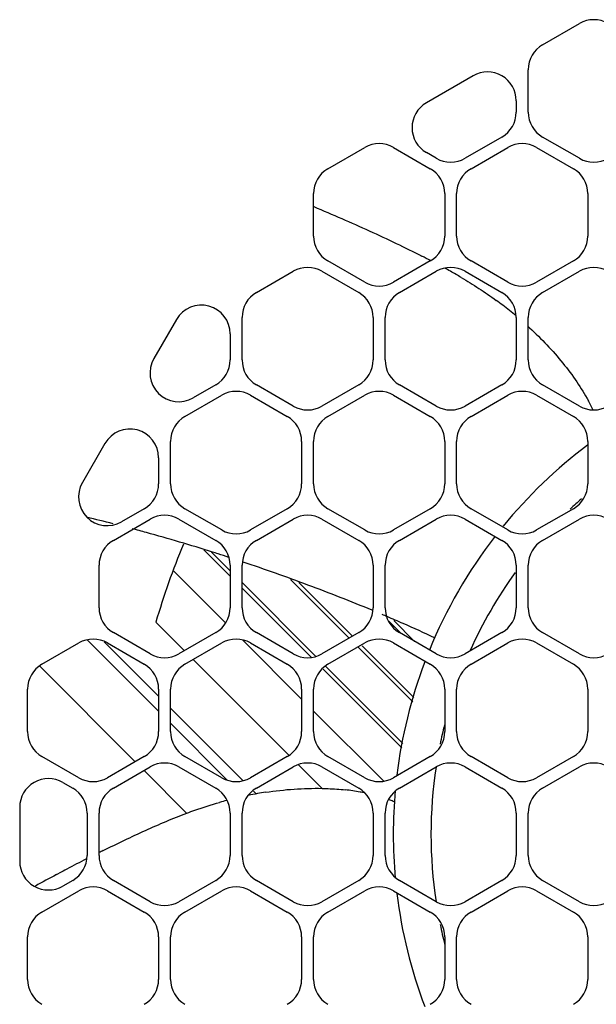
# Model space of a CAD drawing. Header units: inches. Extents: x 0 to 34, y 0 to 22.
# Tile 114 of 124: x 27.5 to 27.8, y 4.9 to 5.4. Entities that reach past the tile are written whole.
import ezdxf

# ---------------------------------------------------------------- set-up
doc = ezdxf.new("R2010")
doc.units = ezdxf.units.IN
doc.header["$LTSCALE"] = 1.87
doc.header["$MEASUREMENT"] = 0
doc.layers.get('0').update_dxf_attribs({"linetype": 'CONTINUOUS'})
doc.layers.add('SURFACES', color=7, linetype='CONTINUOUS')

msp = doc.modelspace()

# ---------------------------------------------------------------- linework, layer by layer
at = {"color": 7, "linetype": 'CONTINUOUS'}
for p, q in [((27.7655341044, 5.4077545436), (27.7847421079, 5.4188442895)), ((27.7292939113, 5.3915470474), (27.7049140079, 5.3774713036)), ((27.7580341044, 5.3725846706), (27.7580341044, 5.3947641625)), ((27.7517939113, 5.3785566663), (27.7517939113, 5.3725846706)), ((27.7442939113, 5.3595942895), (27.7250859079, 5.3485045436)), ((27.7847421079, 5.3485045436), (27.7655341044, 5.3595942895)), ((27.6535498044, 5.3431003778), (27.6727578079, 5.3541901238)), ((27.6877578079, 5.3541901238), (27.7069658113, 5.3431003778)), ((27.7100859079, 5.3485045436), (27.7049140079, 5.3514905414)), ((27.7282060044, 5.3431003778), (27.7474140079, 5.3541901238)), ((27.7624140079, 5.3541901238), (27.7816220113, 5.3431003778)), ((27.6460498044, 5.3079305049), (27.6460498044, 5.3301099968)), ((27.7144658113, 5.3301099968), (27.7144658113, 5.3079305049)), ((27.7207060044, 5.3079305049), (27.7207060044, 5.3301099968)), ((27.7891220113, 5.3301099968), (27.7891220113, 5.3079305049)), ((27.6727578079, 5.2838503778), (27.6535498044, 5.2949401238)), ((27.7069658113, 5.2949401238), (27.6877578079, 5.2838503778)), ((27.7474140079, 5.2838503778), (27.7282060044, 5.2949401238)), ((27.7816220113, 5.2949401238), (27.7624140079, 5.2838503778)), ((27.6162217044, 5.2784462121), (27.6354297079, 5.289535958)), ((27.6504297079, 5.289535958), (27.6696377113, 5.2784462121)), ((27.6908779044, 5.2784462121), (27.7100859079, 5.289535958)), ((27.7250859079, 5.289535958), (27.7442939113, 5.2784462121)), ((27.7655341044, 5.2784462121), (27.7847421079, 5.289535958)), ((27.5744911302, 5.2644049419), (27.562688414, 5.2439620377)), ((27.6087217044, 5.2432763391), (27.6087217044, 5.265455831)), ((27.6771377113, 5.265455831), (27.6771377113, 5.2432763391)), ((27.6833779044, 5.2432763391), (27.6833779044, 5.265455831)), ((27.7517939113, 5.265455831), (27.7517939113, 5.2432763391)), ((27.7580341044, 5.2432763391), (27.7580341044, 5.265455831)), ((27.6024815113, 5.2569049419), (27.6024815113, 5.2432763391)), ((27.5949815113, 5.230285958), (27.5831787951, 5.2234716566)), ((27.6354297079, 5.2191962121), (27.6162217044, 5.230285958)), ((27.6696377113, 5.230285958), (27.6504297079, 5.2191962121)), ((27.7100859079, 5.2191962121), (27.6908779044, 5.230285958)), ((27.7442939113, 5.230285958), (27.7250859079, 5.2191962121)), ((27.7847421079, 5.2191962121), (27.7655341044, 5.230285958)), ((27.5788936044, 5.2137920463), (27.5981016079, 5.2248817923)), ((27.6131016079, 5.2248817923), (27.6323096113, 5.2137920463)), ((27.6535498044, 5.2137920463), (27.6727578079, 5.2248817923)), ((27.6877578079, 5.2248817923), (27.7069658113, 5.2137920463)), ((27.7282060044, 5.2137920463), (27.7474140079, 5.2248817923)), ((27.7624140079, 5.2248817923), (27.7816220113, 5.2137920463)), ((27.5713936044, 5.1786221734), (27.5713936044, 5.2008016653)), ((27.6398096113, 5.2008016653), (27.6398096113, 5.1786221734)), ((27.6460498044, 5.1786221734), (27.6460498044, 5.2008016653)), ((27.7144658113, 5.2008016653), (27.7144658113, 5.1786221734)), ((27.7207060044, 5.1786221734), (27.7207060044, 5.2008016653)), ((27.7891220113, 5.2008016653), (27.7891220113, 5.1786221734)), ((27.5371630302, 5.1997507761), (27.525360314, 5.179307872)), ((27.5651534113, 5.1922507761), (27.5651534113, 5.1786221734)), ((27.5576534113, 5.1656317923), (27.5458506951, 5.1588174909)), ((27.5981016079, 5.1545420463), (27.5788936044, 5.1656317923)), ((27.6323096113, 5.1656317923), (27.6131016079, 5.1545420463)), ((27.6727578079, 5.1545420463), (27.6535498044, 5.1656317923)), ((27.7069658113, 5.1656317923), (27.6877578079, 5.1545420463)), ((27.7474140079, 5.1545420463), (27.7282060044, 5.1656317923)), ((27.7816220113, 5.1656317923), (27.7624140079, 5.1545420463)), ((27.5415655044, 5.1491378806), (27.5607735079, 5.1602276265)), ((27.5757735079, 5.1602276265), (27.5949815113, 5.1491378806)), ((27.6162217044, 5.1491378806), (27.6354297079, 5.1602276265)), ((27.6504297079, 5.1602276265), (27.6696377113, 5.1491378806)), ((27.6908779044, 5.1491378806), (27.7100859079, 5.1602276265)), ((27.7250859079, 5.1602276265), (27.7442939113, 5.1491378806)), ((27.7655341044, 5.1491378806), (27.7847421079, 5.1602276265)), ((27.5340655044, 5.1139680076), (27.5340655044, 5.1361474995)), ((27.6024815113, 5.1361474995), (27.6024815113, 5.1139680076)), ((27.6087217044, 5.1139680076), (27.6087217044, 5.1361474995)), ((27.6771377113, 5.1361474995), (27.6771377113, 5.1139680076)), ((27.6833779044, 5.1139680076), (27.6833779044, 5.1361474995)), ((27.7517939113, 5.1361474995), (27.7517939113, 5.1139680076)), ((27.7580341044, 5.1139680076), (27.7580341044, 5.1361474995)), ((27.5637065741, 5.1063936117), (27.5785875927, 5.0915125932)), ((27.5607735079, 5.0898878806), (27.5415655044, 5.1009776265)), ((27.5949815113, 5.1009776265), (27.5757735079, 5.0898878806)), ((27.6354297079, 5.0898878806), (27.6162217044, 5.1009776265)), ((27.6696377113, 5.1009776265), (27.6504297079, 5.0898878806)), ((27.7100859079, 5.0898878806), (27.6908779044, 5.1009776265)), ((27.7442939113, 5.1009776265), (27.7250859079, 5.0898878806)), ((27.7847421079, 5.0898878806), (27.7655341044, 5.1009776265)), ((27.5042374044, 5.0844837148), (27.5234454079, 5.0955734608)), ((27.5278894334, 5.0971909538), (27.5651534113, 5.0599269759)), ((27.5651534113, 5.0678009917), (27.5367711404, 5.0961832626)), ((27.5384454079, 5.0955734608), (27.5576534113, 5.0844837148)), ((27.5788936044, 5.0844837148), (27.5981016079, 5.0955734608)), ((27.6131016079, 5.0955734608), (27.6323096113, 5.0844837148)), ((27.6535498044, 5.0844837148), (27.6727578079, 5.0955734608)), ((27.6877578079, 5.0955734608), (27.7069658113, 5.0844837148)), ((27.7282060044, 5.0844837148), (27.7474140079, 5.0955734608)), ((27.7624140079, 5.0955734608), (27.7816220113, 5.0844837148)), ((27.552966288, 5.0336173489), (27.5031686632, 5.0834149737)), ((27.5831557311, 5.0869444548), (27.6330431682, 5.0370570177)), ((27.4967374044, 5.0493138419), (27.4967374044, 5.0714933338)), ((27.5651534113, 5.0714933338), (27.5651534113, 5.0493138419)), ((27.5713936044, 5.0493138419), (27.5713936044, 5.0714933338)), ((27.6398096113, 5.0714933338), (27.6398096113, 5.0493138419)), ((27.6460498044, 5.0493138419), (27.6460498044, 5.0714933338)), ((27.7144658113, 5.0714933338), (27.7144658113, 5.0493138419)), ((27.7207060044, 5.0493138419), (27.7207060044, 5.0714933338)), ((27.7891220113, 5.0714933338), (27.7891220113, 5.0493138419)), ((27.609156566, 5.023797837), (27.5713936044, 5.0615607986)), ((27.5713936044, 5.0536867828), (27.6008452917, 5.0242350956)), ((27.5234454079, 5.0252337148), (27.5042374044, 5.0363234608)), ((27.5576534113, 5.0363234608), (27.5384454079, 5.0252337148)), ((27.5981016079, 5.0252337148), (27.5788936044, 5.0363234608)), ((27.6323096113, 5.0363234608), (27.6131016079, 5.0252337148)), ((27.6727578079, 5.0252337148), (27.6535498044, 5.0363234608)), ((27.7069658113, 5.0363234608), (27.6877578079, 5.0252337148)), ((27.7474140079, 5.0252337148), (27.7282060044, 5.0363234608)), ((27.7816220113, 5.0363234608), (27.7624140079, 5.0252337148)), ((27.5415655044, 5.0198295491), (27.5607735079, 5.030919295)), ((27.5757735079, 5.030919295), (27.5949815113, 5.0198295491)), ((27.6162217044, 5.0198295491), (27.6354297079, 5.030919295)), ((27.638179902, 5.0319202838), (27.6504698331, 5.0196303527)), ((27.6504297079, 5.030919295), (27.6696377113, 5.0198295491)), ((27.6908779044, 5.0198295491), (27.7100859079, 5.030919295)), ((27.7250859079, 5.030919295), (27.7442939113, 5.0198295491)), ((27.7655341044, 5.0198295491), (27.7847421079, 5.030919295)), ((27.5799287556, 5.0066548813), (27.5575344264, 5.0290492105)), ((27.5151534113, 5.0228155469), (27.5203253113, 5.0198295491)), ((27.6162047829, 5.0167496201), (27.6146732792, 5.0182811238)), ((27.4926534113, 5.0098251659), (27.4926534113, 4.9816736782)), ((27.5278253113, 5.006839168), (27.5278253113, 4.9846596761)), ((27.5340655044, 4.9846596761), (27.5340655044, 5.006839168)), ((27.6024815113, 5.006839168), (27.6024815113, 4.9846596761)), ((27.6087217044, 4.9846596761), (27.6087217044, 5.006839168)), ((27.6771377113, 5.006839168), (27.6771377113, 4.9846596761)), ((27.6833779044, 4.9846596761), (27.6833779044, 5.006839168)), ((27.7517939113, 5.006839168), (27.7517939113, 4.9846596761)), ((27.7580341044, 4.9846596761), (27.7580341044, 5.006839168)), ((27.511830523, 4.9747061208), (27.5133186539, 4.9754996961)), ((27.5203253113, 4.971669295), (27.5151534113, 4.9686832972)), ((27.5607735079, 4.9605795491), (27.5415655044, 4.971669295)), ((27.5949815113, 4.971669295), (27.5757735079, 4.9605795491)), ((27.6354297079, 4.9605795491), (27.6162217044, 4.971669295)), ((27.6696377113, 4.971669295), (27.6504297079, 4.9605795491)), ((27.7100859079, 4.9605795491), (27.6908779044, 4.971669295)), ((27.7442939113, 4.971669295), (27.7250859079, 4.9605795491)), ((27.7847421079, 4.9605795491), (27.7655341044, 4.971669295)), ((27.5042374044, 4.9551753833), (27.5234454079, 4.9662651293)), ((27.5384454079, 4.9662651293), (27.5576534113, 4.9551753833)), ((27.5788936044, 4.9551753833), (27.5981016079, 4.9662651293)), ((27.6131016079, 4.9662651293), (27.6323096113, 4.9551753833)), ((27.6535498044, 4.9551753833), (27.6727578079, 4.9662651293)), ((27.6877578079, 4.9662651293), (27.7069658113, 4.9551753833)), ((27.7282060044, 4.9551753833), (27.7474140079, 4.9662651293)), ((27.7624140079, 4.9662651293), (27.7816220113, 4.9551753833)), ((27.4967374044, 4.9200055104), (27.4967374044, 4.9421850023)), ((27.5651534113, 4.9421850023), (27.5651534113, 4.9200055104)), ((27.5713936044, 4.9200055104), (27.5713936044, 4.9421850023)), ((27.6398096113, 4.9421850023), (27.6398096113, 4.9200055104)), ((27.6460498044, 4.9200055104), (27.6460498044, 4.9421850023)), ((27.7144658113, 4.9421850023), (27.7144658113, 4.9200055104)), ((27.7207060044, 4.9200055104), (27.7207060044, 4.9421850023)), ((27.7891220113, 4.9421850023), (27.7891220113, 4.9200055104))]:
    msp.add_line(p, q, dxfattribs=at)
for centre, radius, start, end in [((27.7922421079, 5.4058539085), 0.015, 60, 120), ((27.7730341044, 5.3947641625), 0.015, 120, 180), ((27.7367939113, 5.3785566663), 0.015, 0, 120), ((27.7124140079, 5.3644809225), 0.015, 120, 240), ((27.7367939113, 5.3725846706), 0.015, 300, 360), ((27.7730341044, 5.3725846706), 0.015, 180, 240), ((27.6802578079, 5.3411997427), 0.015, 60, 120), ((27.7549140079, 5.3411997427), 0.015, 60, 120), ((27.7175859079, 5.3614949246), 0.015, 240, 300), ((27.7922421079, 5.3614949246), 0.015, 240, 300), ((27.6610498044, 5.3301099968), 0.015, 120, 180), ((27.6994658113, 5.3301099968), 0.015, 0, 60), ((27.7357060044, 5.3301099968), 0.015, 120, 180), ((27.7741220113, 5.3301099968), 0.015, 0, 60), ((27.6610498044, 5.3079305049), 0.015, 180, 240), ((27.6994658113, 5.3079305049), 0.015, 300, 360), ((27.7357060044, 5.3079305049), 0.015, 180, 240), ((27.7741220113, 5.3079305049), 0.015, 300, 360), ((27.4659868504, 4.830583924), 0.5234073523, 62.5725715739, 63.1241268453), ((27.6429297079, 5.276545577), 0.015, 60, 120), ((27.7175859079, 5.276545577), 0.015, 60, 120), ((27.5636150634, 5.0151846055), 0.3145718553, 60.106634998, 61.3421638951), ((27.5838382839, 5.0506023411), 0.2737873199, 59.4294249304, 60.0817024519), ((27.7922421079, 5.276545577), 0.015, 60, 120), ((27.6802578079, 5.2968407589), 0.015, 240, 300), ((27.7549140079, 5.2968407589), 0.015, 240, 300), ((27.6237217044, 5.265455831), 0.015, 120, 180), ((27.6621377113, 5.265455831), 0.015, 0, 60), ((27.6983779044, 5.265455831), 0.015, 120, 180), ((27.7367939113, 5.265455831), 0.015, 0, 60), ((27.7730341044, 5.265455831), 0.015, 120, 180), ((27.6236129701, 5.1130549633), 0.1997089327, 51.3890142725, 53.8893305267), ((27.5874815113, 5.2569049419), 0.015, 0, 150), ((27.6253689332, 5.1153109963), 0.1968502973, 50.061754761, 51.3786175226), ((27.6283829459, 5.1186942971), 0.1923190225, 47.3024875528, 47.6030185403), ((27.5756787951, 5.2364620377), 0.015, 150, 300), ((27.5874815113, 5.2432763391), 0.015, 300, 360), ((27.6237217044, 5.2432763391), 0.015, 180, 240), ((27.6621377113, 5.2432763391), 0.015, 300, 360), ((27.6983779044, 5.2432763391), 0.015, 180, 240), ((27.7367939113, 5.2432763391), 0.015, 300, 360), ((27.7730341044, 5.2432763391), 0.015, 180, 240), ((27.6056016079, 5.2118914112), 0.015, 60, 120), ((27.6802578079, 5.2118914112), 0.015, 60, 120), ((27.7549140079, 5.2118914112), 0.015, 60, 120), ((27.6955742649, 5.1706847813), 0.106965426, 28.3995801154, 28.641497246), ((27.7003443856, 5.1732398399), 0.1015541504, 25.7995020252, 28.4115361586), ((27.6429297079, 5.2321865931), 0.015, 240, 300), ((27.7175859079, 5.2321865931), 0.015, 240, 300), ((27.7922421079, 5.2321865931), 0.015, 240, 300), ((27.5863936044, 5.2008016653), 0.015, 120, 180), ((27.6248096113, 5.2008016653), 0.015, 0, 60), ((27.6610498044, 5.2008016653), 0.015, 120, 180), ((27.6994658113, 5.2008016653), 0.015, 0, 60), ((27.7357060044, 5.2008016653), 0.015, 120, 180), ((27.7741220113, 5.2008016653), 0.015, 0, 60), ((27.5501534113, 5.1922507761), 0.015, 0, 150), ((27.9415545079, 4.9957986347), 0.2539370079, 126.942193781, 140.7139477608), ((27.5383506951, 5.171807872), 0.015, 150, 300), ((27.5501534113, 5.1786221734), 0.015, 300, 360), ((27.5863936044, 5.1786221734), 0.015, 180, 240), ((27.6248096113, 5.1786221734), 0.015, 300, 360), ((27.6610498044, 5.1786221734), 0.015, 180, 240), ((27.6994658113, 5.1786221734), 0.015, 300, 360), ((27.7357060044, 5.1786221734), 0.015, 180, 240), ((27.7741220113, 5.1786221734), 0.015, 300, 360), ((27.9415545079, 4.9957986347), 0.2342519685, 131.674020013, 133.6104746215), ((27.2965629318, 4.1978423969), 0.9906812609, 75.6904765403, 76.5078907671), ((27.5682735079, 5.1472372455), 0.015, 60, 120), ((27.6429297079, 5.1472372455), 0.015, 60, 120), ((27.7175859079, 5.1472372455), 0.015, 60, 120), ((27.7922421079, 5.1472372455), 0.015, 60, 120), ((27.3012209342, 4.2158114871), 0.9721180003, 74.6343034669, 75.0945222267), ((27.6056016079, 5.1675324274), 0.015, 240, 300), ((27.6802578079, 5.1675324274), 0.015, 240, 300), ((27.7549140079, 5.1675324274), 0.015, 240, 300), ((27.5490655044, 5.1361474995), 0.015, 120, 180), ((27.3056885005, 4.2318997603), 0.9554210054, 72.4818771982, 74.6369911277), ((27.5874815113, 5.1361474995), 0.015, 0, 60), ((27.6237217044, 5.1361474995), 0.015, 120, 180), ((27.6621377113, 5.1361474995), 0.015, 0, 60), ((27.6983779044, 5.1361474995), 0.015, 120, 180), ((27.9415545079, 4.9957986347), 0.2539370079, 142.2492216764, 157.7750517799), ((27.7367939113, 5.1361474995), 0.015, 0, 60), ((27.7730341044, 5.1361474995), 0.015, 120, 180), ((27.9415545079, 4.9957986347), 0.3937007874, 157.3941689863, 163.6854020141), ((27.3115014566, 4.2508029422), 0.9356447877, 72.2857417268, 72.4728976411), ((27.3090728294, 4.2432343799), 0.9435934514, 71.9250381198, 72.2850987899), ((27.9415545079, 4.9957986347), 0.2342519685, 144.3227589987, 155.8531889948), ((27.5490655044, 5.1139680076), 0.015, 180, 240), ((27.5874815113, 5.1139680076), 0.015, 300, 360), ((27.6237217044, 5.1139680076), 0.015, 180, 240), ((27.6621377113, 5.1139680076), 0.015, 300, 360), ((27.6983779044, 5.1139680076), 0.015, 180, 240), ((27.7367939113, 5.1139680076), 0.015, 300, 360), ((27.7730341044, 5.1139680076), 0.015, 180, 240), ((27.3788684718, 4.3917492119), 0.7799578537, 66.9320461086, 67.1407124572), ((27.3993671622, 4.439702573), 0.7278069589, 66.2164332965, 66.9375899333), ((27.4418210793, 4.5352465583), 0.6232561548, 64.5960008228, 66.2456010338), ((27.5309454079, 5.0825830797), 0.015, 60, 120), ((27.6056016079, 5.0825830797), 0.015, 60, 120), ((27.6802578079, 5.0825830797), 0.015, 60, 120), ((27.7549140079, 5.0825830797), 0.015, 60, 120), ((27.5682735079, 5.1028782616), 0.015, 240, 300), ((27.6429297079, 5.1028782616), 0.015, 240, 300), ((27.7175859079, 5.1028782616), 0.015, 240, 300), ((27.7922421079, 5.1028782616), 0.015, 240, 300), ((27.5117374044, 5.0714933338), 0.015, 120, 180), ((27.5501534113, 5.0714933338), 0.015, 0, 60), ((27.5863936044, 5.0714933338), 0.015, 120, 180), ((27.6248096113, 5.0714933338), 0.015, 0, 60), ((27.6610498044, 5.0714933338), 0.015, 120, 180), ((27.9415545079, 4.9957986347), 0.2539370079, 159.2705046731, 173.0329567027), ((27.6994658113, 5.0714933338), 0.015, 0, 60), ((27.7357060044, 5.0714933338), 0.015, 120, 180), ((27.7741220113, 5.0714933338), 0.015, 0, 60), ((27.9415545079, 4.9957986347), 0.2342519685, 165.9172445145, 168.4353140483), ((27.5117374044, 5.0493138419), 0.015, 180, 240), ((27.5501534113, 5.0493138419), 0.015, 300, 360), ((27.5863936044, 5.0493138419), 0.015, 180, 240), ((27.6248096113, 5.0493138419), 0.015, 300, 360), ((27.6610498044, 5.0493138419), 0.015, 180, 240), ((27.6994658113, 5.0493138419), 0.015, 300, 360), ((27.7357060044, 5.0493138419), 0.015, 180, 240), ((27.7741220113, 5.0493138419), 0.015, 300, 360), ((27.5682735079, 5.017928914), 0.015, 60, 120), ((27.6429297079, 5.017928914), 0.015, 60, 120), ((27.9415545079, 4.9957986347), 0.2342519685, 171.3763689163, 188.6498209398), ((27.7175859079, 5.017928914), 0.015, 60, 120), ((27.7922421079, 5.017928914), 0.015, 60, 120), ((27.5076534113, 5.0098251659), 0.015, 60, 180), ((27.5309454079, 5.0382240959), 0.015, 240, 300), ((27.6056016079, 5.0382240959), 0.015, 240, 300), ((27.6802578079, 5.0382240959), 0.015, 240, 300), ((27.7549140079, 5.0382240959), 0.015, 240, 300), ((27.5128253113, 5.006839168), 0.015, 0, 60), ((27.5490655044, 5.006839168), 0.015, 120, 180), ((27.5874815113, 5.006839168), 0.015, 0, 60), ((27.6237217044, 5.006839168), 0.015, 120, 180), ((27.6509269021, 4.823375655), 0.1965794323, 100.006706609, 101.4530979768), ((27.6504798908, 4.8258912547), 0.1940244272, 98.7338916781, 100.005793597), ((27.6497996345, 4.9023692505), 0.1172526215, 79.9073389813, 83.7146977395), ((27.6621377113, 5.006839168), 0.015, 0, 60), ((27.6519891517, 4.9154616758), 0.1039791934, 78.5414700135, 79.8309170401), ((27.6983779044, 5.006839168), 0.015, 120, 180), ((27.9415545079, 4.9957986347), 0.2539370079, 174.8342305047, 185.1896454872), ((27.7367939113, 5.006839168), 0.015, 0, 60), ((27.7730341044, 5.006839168), 0.015, 120, 180), ((27.6527003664, 4.8164124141), 0.2037657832, 104.7829631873, 105.8709373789), ((27.6616575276, 4.9506623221), 0.0674288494, 68.8907114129, 69.4482014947), ((27.6627792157, 4.9535473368), 0.0643334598, 66.7469862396, 68.8972885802), ((27.5128253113, 4.9846596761), 0.015, 300, 360), ((27.9041019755, 4.2452444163), 0.8282194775, 116.3776718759, 116.5386940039), ((27.5490655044, 4.9846596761), 0.015, 180, 240), ((27.5874815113, 4.9846596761), 0.015, 300, 360), ((27.6237217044, 4.9846596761), 0.015, 180, 240), ((27.6621377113, 4.9846596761), 0.015, 300, 360), ((27.6983779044, 4.9846596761), 0.015, 180, 240), ((27.7367939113, 4.9846596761), 0.015, 300, 360), ((27.7730341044, 4.9846596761), 0.015, 180, 240), ((27.5076534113, 4.9816736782), 0.015, 180, 300), ((27.945112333, 4.1642117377), 0.9190394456, 117.0294321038, 117.7441159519), ((27.9508309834, 4.1532188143), 0.9314305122, 118.1199193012, 118.8897375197), ((27.9518939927, 4.1512903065), 0.9336323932, 117.7433045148, 118.0181755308), ((27.5309454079, 4.9532747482), 0.015, 60, 120), ((27.6056016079, 4.9532747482), 0.015, 60, 120), ((27.6802578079, 4.9532747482), 0.015, 60, 120), ((27.9415545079, 4.9957986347), 0.2539370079, 186.9904040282, 200.750033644), ((27.7549140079, 4.9532747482), 0.015, 60, 120), ((27.5682735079, 4.9735699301), 0.015, 240, 300), ((27.6429297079, 4.9735699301), 0.015, 240, 300), ((27.7175859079, 4.9735699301), 0.015, 240, 300), ((27.7922421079, 4.9735699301), 0.015, 240, 300), ((27.5117374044, 4.9421850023), 0.015, 120, 180), ((27.5501534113, 4.9421850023), 0.015, 0, 60), ((27.5863936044, 4.9421850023), 0.015, 120, 180), ((27.6248096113, 4.9421850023), 0.015, 0, 60), ((27.6610498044, 4.9421850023), 0.015, 120, 180), ((27.6994658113, 4.9421850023), 0.015, 0, 60), ((27.7357060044, 4.9421850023), 0.015, 120, 180), ((27.7741220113, 4.9421850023), 0.015, 0, 60), ((27.9415545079, 4.9957986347), 0.2342519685, 191.6198193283, 194.1698234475), ((27.5117374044, 4.9200055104), 0.015, 180, 240), ((27.5501534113, 4.9200055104), 0.015, 300, 360), ((27.5863936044, 4.9200055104), 0.015, 180, 240), ((27.6248096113, 4.9200055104), 0.015, 300, 360), ((27.6610498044, 4.9200055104), 0.015, 180, 240), ((27.6994658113, 4.9200055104), 0.015, 300, 360), ((27.7357060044, 4.9200055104), 0.015, 180, 240), ((27.7741220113, 4.9200055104), 0.015, 300, 360)]:
    msp.add_arc(centre, radius, start, end, dxfattribs=at)
for points, knots in [([(27.6460912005, 5.3232936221), (27.650978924, 5.3212620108), (27.6606916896, 5.3171269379), (27.6750435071, 5.3107292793), (27.6890176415, 5.3042026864), (27.6981355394, 5.2997190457), (27.7025979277, 5.2974569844)], [0, 0, 0, 0, 0.2555164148, 0.5095600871, 0.7584902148, 1, 1, 1, 1]), ([(27.7230863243, 5.2863341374), (27.7262019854, 5.2844934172), (27.7323807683, 5.2806682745), (27.7383657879, 5.2765445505), (27.7413107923, 5.2743958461)], [0, 0, 0, 0, 0.4981581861, 1, 1, 1, 1]), ([(27.7587998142, 5.260038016), (27.7619109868, 5.257167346), (27.767913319, 5.2512538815), (27.7761495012, 5.2418586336), (27.7834099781, 5.2321292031), (27.787592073, 5.2253599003), (27.7894509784, 5.2219562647)], [0, 0, 0, 0, 0.2587467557, 0.5145402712, 0.7629543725, 1, 1, 1, 1]), ([(27.6765568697, 5.1126634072), (27.6710178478, 5.1149531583), (27.659896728, 5.119412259), (27.643121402, 5.1258353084), (27.6262619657, 5.1319881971), (27.6149581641, 5.1358945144), (27.6092907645, 5.1377952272)], [0, 0, 0, 0, 0.2503613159, 0.5004592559, 0.7503072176, 1, 1, 1, 1]), ([(27.6210181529, 5.0176658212), (27.6259281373, 5.0184198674), (27.6357266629, 5.0195414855), (27.6455895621, 5.0198074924), (27.6504713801, 5.0197025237)], [0, 0, 0, 0, 0.5042942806, 1, 1, 1, 1]), ([(27.6504713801, 5.0197025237), (27.6515039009, 5.0196803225), (27.6555660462, 5.0195508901), (27.6596233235, 5.0192502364), (27.6626363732, 5.018917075)], [0, 0, 0, 0, 0.2541131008, 1, 1, 1, 1]), ([(27.5798834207, 5.006776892), (27.5812839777, 5.0072992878), (27.5869238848, 5.0093465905), (27.5926427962, 5.011178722), (27.5969762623, 5.0124106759)], [0, 0, 0, 0, 0.2491354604, 1, 1, 1, 1]), ([(27.5361355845, 4.9872337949), (27.5398497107, 4.9890756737), (27.5472078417, 4.9926542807), (27.5581859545, 4.9977693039), (27.5690174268, 5.0025342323), (27.5762601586, 5.0054254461), (27.5798834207, 5.006776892)], [0, 0, 0, 0, 0.2594710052, 0.5120766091, 0.7579692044, 1, 1, 1, 1])]:
    msp.add_open_spline(points, degree=3, knots=knots, dxfattribs=at)
at = {"layer": 'SURFACES', "color": 6, "linetype": 'CONTINUOUS'}
for p, q in [((27.6024815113, 5.1304843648), (27.5888281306, 5.1441377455)), ((27.6024815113, 5.133312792), (27.5927502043, 5.1430440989)), ((27.6000498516, 5.1060459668), (27.573087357, 5.1330084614)), ((27.6645969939, 5.098067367), (27.6339792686, 5.1286850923)), ((27.647113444, 5.0886808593), (27.6087217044, 5.1270725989)), ((27.6448597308, 5.0881061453), (27.6087217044, 5.1242441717)), ((27.6663901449, 5.0991026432), (27.6383616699, 5.1271311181)), ((27.6911315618, 5.1012312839), (27.6853171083, 5.1070457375)), ((27.6987703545, 5.0964209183), (27.6878782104, 5.1073130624)), ((27.6398096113, 5.0662862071), (27.6090463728, 5.0970494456)), ((27.6977903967, 5.0648739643), (27.6691651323, 5.0934992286)), ((27.6983379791, 5.067154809), (27.6713385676, 5.0941542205)), ((27.6920407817, 5.0409250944), (27.6510159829, 5.0819498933)), ((27.6925883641, 5.0432059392), (27.6524301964, 5.0833641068)), ((27.6826438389, 5.0234519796), (27.6460498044, 5.060046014))]:
    msp.add_line(p, q, dxfattribs=at)

doc.saveas('drawing.dxf')
